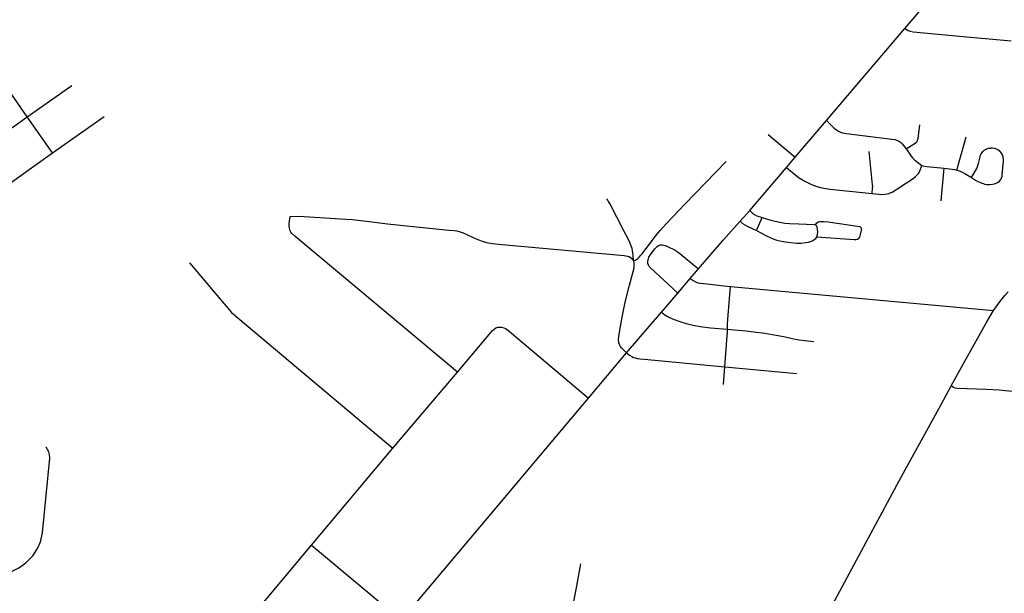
# Model space of a CAD drawing. Extents: x 1410746 to 1533160, y 578873 to 704954.
# Tile 158 of 227: x 1496796 to 1503767, y 655869 to 659930. Entities that reach past the tile are written whole.
import ezdxf

# ---------------------------------------------------------------- set-up
doc = ezdxf.new("R2010")
doc.units = 0
doc.header["$MEASUREMENT"] = 0
doc.layers.add('MC_STREETS', color=254, linetype='CONTINUOUS')

msp = doc.modelspace()

# ---------------------------------------------------------------- linework, layer by layer
at = {"layer": 'MC_STREETS'}
for p, q in [((1503063.749925, 659867.963925), (1503338.1591, 660190.013775)), ((1502507.871875, 659216.687875), (1503063.749925, 659867.963925)), ((1503475.497925, 659812.430675), (1503816.500325, 659780.199525)), ((1496849.8488, 659243.1909), (1496680.358725, 659485.852775)), ((1496849.8488, 659243.1909), (1497165.55885, 659465.7157)), ((1496321.254375, 658866.4784), (1496849.8488, 659243.1909)), ((1497028.79195, 658988.9592), (1496849.8488, 659243.1909)), ((1497028.79195, 658988.9592), (1497393.14815, 659244.241525)), ((1502285.3175, 658956.480125), (1502507.871875, 659216.687875)), ((1502094.8593, 659117.457225), (1502285.3175, 658956.480125)), ((1503432.021975, 658865.714075), (1503496.7628, 659102.00025)), ((1496501.452525, 658612.8352), (1497028.79195, 658988.9592)), ((1502224.001775, 658883.713925), (1502285.3175, 658956.480125)), ((1501964.5298, 658580.52225), (1502224.001775, 658883.713925)), ((1503320.1409, 658647.12875), (1503340.9792, 658878.1447)), ((1501897.235025, 658504.80275), (1501964.5298, 658580.52225)), ((1501775.74705, 658369.25525), (1501897.235025, 658504.80275)), ((1502011.7676, 658437.3152), (1502052.251125, 658529.836675)), ((1501601.437375, 658166.2803), (1501775.74705, 658369.25525)), ((1501543.3601, 658098.652175), (1501601.437375, 658166.2803)), ((1501455.33035, 657995.36425), (1501543.3601, 658098.652175)), ((1501829.1338, 658042.107), (1503691.545425, 657872.752025)), ((1501092.358275, 657571.63635), (1501339.002875, 657858.766825)), ((1500822.226675, 657251.857275), (1501092.358275, 657571.63635)), ((1501779.9988, 657347.1378), (1501788.628125, 657473.72775)), ((1501788.628125, 657473.72775), (1502299.1063, 657425.40615)), ((1499438.242575, 656895.964625), (1499895.919475, 657435.4455)), ((1503319.754775, 657206.29755), (1503391.0738, 657337.10255)), ((1499565.900225, 655757.484025), (1500822.226675, 657251.857275)), ((1498862.88315, 656210.027), (1499438.242575, 656895.964625)), ((1498862.88315, 656210.027), (1499499.7103, 655679.882025))]:
    msp.add_line(p, q, dxfattribs=at)
for points in [[(1503063.749925, 659867.963925), (1503085.552, 659853.745175), (1503100.718675, 659848.37365), (1503121.572825, 659845.5299), (1503475.497925, 659812.430675)], [(1502507.871875, 659216.687875), (1502562.840825, 659161.718925), (1502578.77205, 659150.07165), (1502594.062375, 659141.047075), (1502607.988525, 659134.23375), (1502622.516375, 659129.595), (1502650.79685, 659123.97525), (1502971.578025, 659085.2975), (1502991.176075, 659081.294575)], [(1503072.600125, 659016.044375), (1503136.072275, 659055.326325), (1503146.744575, 659065.3101), (1503153.11355, 659076.15455), (1503156.039825, 659088.72035), (1503168.2105, 659185.12115)], [(1502991.176075, 659081.294575), (1502998.7279, 659079.334275), (1503009.068775, 659076.22995), (1503017.70425, 659072.06395), (1503032.988325, 659062.6755), (1503042.9145, 659052.292325), (1503072.600125, 659016.044375)], [(1502831.190375, 658700.40655), (1502834.558875, 658736.728225), (1502835.18665, 658749.40945), (1502834.9398, 658761.4419), (1502811.105125, 658996.5606)], [(1503072.600125, 659016.044375), (1503106.7943, 658965.1406), (1503117.255875, 658953.29055), (1503130.473375, 658938.4753), (1503142.092125, 658928.42545), (1503160.934925, 658913.87135), (1503183.99165, 658899.2398)], [(1503534.8177, 658813.020825), (1503571.958725, 658876.824825), (1503578.412775, 658891.6437), (1503582.325175, 658905.780475), (1503586.264125, 658921.37395), (1503590.5443, 658940.240375), (1503592.992125, 658951.1252), (1503598.409125, 658970.698975), (1503603.65945, 658981.168125), (1503609.7326, 658990.529325), (1503618.3474, 659000.572275), (1503623.7785, 659005.57325), (1503637.9986, 659014.785175), (1503654.3926, 659019.94955), (1503667.9175, 659021.887525), (1503671.2115, 659021.82715)], [(1503534.8177, 658813.020825), (1503564.262875, 658794.265275), (1503579.279575, 658785.61045), (1503593.212925, 658779.161625), (1503608.831675, 658772.682), (1503617.768, 658769.603575), (1503628.390025, 658766.49435), (1503643.807975, 658764.39035), (1503663.466725, 658763.665925), (1503683.44635, 658765.1213), (1503694.737, 658767.828975), (1503705.47255, 658770.911325), (1503715.104425, 658775.106525), (1503723.906575, 658780.045825), (1503733.94445, 658788.198775), (1503741.39045, 658798.670125), (1503748.37305, 658811.657625), (1503751.088275, 658821.80885), (1503752.766425, 658836.715325), (1503761.6588, 658923.26075), (1503762.500975, 658938.546825), (1503760.078425, 658959.72165), (1503755.347875, 658974.408475), (1503748.2134, 658985.823625), (1503736.441525, 658998.665675), (1503725.528625, 659006.62345), (1503711.89675, 659014.159525), (1503696.5254, 659018.81305), (1503682.52575, 659021.619825), (1503671.2115, 659021.82715)], [(1501141.567275, 658223.815375), (1501152.817275, 658228.3987), (1501164.2756, 658235.8987), (1501173.858925, 658243.190375), (1501183.233925, 658250.8987), (1501192.06965, 658260.255775), (1501200.7662, 658270.47205), (1501261.460275, 658350.0981), (1501280.7434, 658376.8975), (1501297.003875, 658397.0605), (1501314.348375, 658418.3075), (1501330.608825, 658437.16965), (1501349.00055, 658458.396), (1501377.934475, 658490.538325), (1501504.091675, 658624.522825), (1501796.656125, 658926.555225)], [(1502224.001775, 658883.713925), (1502281.59875, 658837.11525), (1502315.68845, 658811.187325), (1502355.619025, 658787.229), (1502382.43945, 658773.327325), (1502401.950875, 658764.5895), (1502420.913775, 658756.5905), (1502440.6711, 658749.294975), (1502465.62235, 658742.6535), (1502489.785675, 658736.9165), (1502534.2436, 658730.099075), (1502831.190375, 658700.40655)], [(1502831.190375, 658700.40655), (1502900.881975, 658693.857025), (1502921.697875, 658694.932475), (1502938.0256, 658696.454125), (1502949.61055, 658699.8849), (1502959.5167, 658703.710675), (1502971.9983, 658710.0394), (1503122.15515, 658806.7436), (1503139.265025, 658820.2741), (1503152.99695, 658833.502075), (1503161.9195, 658844.996475), (1503170.995925, 658864.867825), (1503183.99165, 658899.2398)], [(1503183.99165, 658899.2398), (1503203.00145, 658893.790675), (1503218.131675, 658891.3271), (1503340.9792, 658878.1447)], [(1503340.9792, 658878.1447), (1503396.989325, 658872.988575), (1503413.267675, 658870.35595), (1503432.021975, 658865.714075)], [(1503432.021975, 658865.714075), (1503443.028575, 658862.4197), (1503460.058425, 658855.80615), (1503474.277525, 658849.5233), (1503488.496625, 658841.7524), (1503534.8177, 658813.020825)], [(1501141.567275, 658223.815375), (1501138.442275, 658264.85705), (1501137.4006, 658276.940375), (1501134.394725, 658294.701625), (1501131.5041, 658309.8839), (1501125.54055, 658327.774525), (1501115.644725, 658352.2537), (1501105.22805, 658373.868275), (1501089.863475, 658405.118275), (1501074.238475, 658435.0662), (1500974.238475, 658629.076625), (1500965.8579, 658643.325825), (1500960.5228, 658652.082575), (1500953.7662, 658661.32845)], [(1501964.5298, 658580.52225), (1501983.177825, 658561.097225), (1501997.279475, 658550.290375), (1502015.31105, 658541.67675), (1502052.251125, 658529.836675)], [(1499895.919475, 657435.4455), (1498742.81385, 658398.51045), (1498722.510075, 658416.6769), (1498715.7049, 658425.3697), (1498710.3573, 658435.774125), (1498705.5847, 658453.847475), (1498703.466525, 658471.263625), (1498704.280925, 658486.9894), (1498711.27715, 658537.072375)], [(1498711.27715, 658537.072375), (1498771.1212, 658539.072725), (1499104.72105, 658518.61615), (1499151.67675, 658515.116125), (1499270.9198, 658500.678625), (1499399.628475, 658485.84825), (1499833.497075, 658441.489075), (1499871.011825, 658438.346175), (1499889.749675, 658435.295825), (1499908.4875, 658430.938175), (1499935.193675, 658420.57345), (1500026.61475, 658379.5381), (1500062.881075, 658365.02435), (1500101.736325, 658353.74155), (1500143.8, 658345.0927), (1500185.855375, 658340.491975), (1501076.07795, 658259.817975), (1501088.422625, 658258.4322), (1501101.3237, 658256.3417), (1501110.519825, 658253.592325), (1501120.733925, 658247.35705), (1501129.2756, 658240.48205), (1501135.317275, 658233.3987), (1501141.567275, 658223.815375)], [(1501897.235025, 658504.80275), (1501914.616625, 658487.6403), (1501929.15655, 658477.44065), (1501945.866625, 658469.194125), (1502011.7676, 658437.3152)], [(1502052.251125, 658529.836675), (1502114.77085, 658510.571725), (1502143.66495, 658503.1047), (1502177.1042, 658495.96235), (1502213.78995, 658490.7679), (1502247.2292, 658487.196725), (1502312.209925, 658484.254425), (1502421.07955, 658480.13595), (1502430.639225, 658478.011575)], [(1502430.639225, 658478.011575), (1502439.93335, 658492.8822), (1502450.820775, 658500.05195), (1502463.567, 658502.441875), (1502491.9805, 658501.645225), (1502519.862875, 658498.458675), (1502744.369825, 658465.38635), (1502751.2996, 658460.158675), (1502753.75465, 658456.106175), (1502754.791375, 658451.35095), (1502755.25955, 658446.242025), (1502754.0089, 658439.342775), (1502747.293375, 658410.3205), (1502741.300275, 658390.02855), (1502736.36365, 658383.58905)], [(1502011.7676, 658437.3152), (1502082.462675, 658399.9475), (1502113.11125, 658385.539725), (1502134.856925, 658376.031875), (1502157.2181, 658369.42755), (1502177.92705, 658364.674925), (1502218.529325, 658356.64215), (1502255.826825, 658352.3134), (1502297.920575, 658348.9896), (1502327.7135, 658349.1707), (1502360.08155, 658351.85475), (1502379.820675, 658355.49975), (1502394.25935, 658359.84335), (1502407.005575, 658365.154275), (1502418.955175, 658372.5896), (1502431.966975, 658382.149275), (1502440.73, 658394.098875)], [(1502440.73, 658394.098875), (1502445.2443, 658408.969475), (1502446.306475, 658427.823275), (1502445.2443, 658448.004825), (1502442.057725, 658461.28215), (1502438.340075, 658470.045175), (1502430.639225, 658478.011575)], [(1502440.73, 658394.098875), (1502703.935525, 658375.4131), (1502714.885625, 658374.847825), (1502726.718275, 658376.45215), (1502734.96565, 658381.76545), (1502736.36365, 658383.58905)], [(1501455.33035, 657995.36425), (1501259.185475, 658174.939275), (1501251.554625, 658183.515075), (1501247.049025, 658193.515075), (1501244.3157, 658205.1317), (1501243.1768, 658218.79835), (1501244.543475, 658229.2761), (1501247.504575, 658239.2983), (1501250.9689, 658248.173975), (1501260.2572, 658264.2499), (1501292.409025, 658307.833475), (1501308.87025, 658324.8502), (1501319.55945, 658332.12595), (1501331.7057, 658336.055625), (1501343.85195, 658336.7701), (1501357.0699, 658334.62665), (1501367.787175, 658331.7687), (1501377.789975, 658327.4818), (1501436.377725, 658298.9024), (1501458.05915, 658284.66005), (1501601.437375, 658166.2803)], [(1501092.358275, 657571.63635), (1501074.641075, 657588.676025), (1501058.75565, 657605.6031), (1501049.901475, 657617.06145), (1501042.664425, 657630.000175), (1501037.401475, 657646.2281), (1501036.2199, 657663.1691), (1501037.79485, 657686.399675), (1501042.125975, 657717.898725), (1501062.0679, 657824.23005), (1501083.595675, 657929.7856), (1501113.022775, 658050.87935), (1501143.241625, 658163.2902), (1501146.32355, 658176.35175), (1501147.624375, 658190.22735), (1501146.75715, 658204.536575), (1501145.317275, 658212.7737), (1501141.567275, 658223.815375)], [(1497998.595525, 658209.037125), (1498296.051075, 657857.245475), (1499438.242575, 656895.964625)], [(1501543.3601, 658098.652175), (1501563.46535, 658083.063625), (1501581.84, 658073.617125), (1501598.32815, 658068.57775), (1501615.967225, 658064.9741), (1501681.87425, 658057.5676), (1501783.4075, 658046.591575), (1501829.1338, 658042.107)], [(1501806.639525, 657738.30865), (1501807.48975, 657777.135475), (1501812.27055, 657837.56565), (1501829.1338, 658042.107)], [(1501339.002875, 657858.766825), (1501373.1662, 657897.848775), (1501455.33035, 657995.36425)], [(1503691.545425, 657872.752025), (1503709.10315, 657897.41685), (1503727.989375, 657923.465325), (1503751.791325, 657953.3921), (1503771.303875, 657977.159275), (1503795.029875, 658002.9826)], [(1503391.0738, 657337.10255), (1503486.86895, 657512.358925), (1503644.4849, 657792.491875), (1503691.545425, 657872.752025)], [(1501339.002875, 657858.766825), (1501364.233475, 657840.0861), (1501392.313475, 657823.538875), (1501428.765075, 657807.36835), (1501469.833375, 657792.873675), (1501514.52535, 657779.586875), (1501564.38925, 657766.8159), (1501614.530875, 657757.877925), (1501686.3119, 657748.906475), (1501806.639525, 657738.30865)], [(1499895.919475, 657435.4455), (1500142.958475, 657729.082475), (1500154.332675, 657740.379575), (1500167.0688, 657747.884775), (1500180.94205, 657752.4334), (1500195.72505, 657753.797975)], [(1500195.72505, 657753.797975), (1500208.233725, 657753.343125), (1500223.471575, 657749.93165), (1500236.09815, 657744.380975), (1500248.049675, 657736.2366), (1500518.465225, 657509.286), (1500822.226675, 657251.857275)], [(1501788.628125, 657473.72775), (1501805.5059, 657691.82985), (1501806.922925, 657714.50245), (1501806.639525, 657738.30865)], [(1501806.639525, 657738.30865), (1501833.846625, 657736.891625), (1501856.2047, 657735.70135), (1501940.265125, 657727.84025), (1501994.674475, 657721.7392), (1502071.766825, 657711.21365), (1502122.7513, 657702.261225), (1502165.77565, 657694.639625), (1502214.733975, 657684.222975), (1502265.254825, 657673.285475), (1502313.7332, 657664.868925), (1502355.22625, 657659.37025), (1502419.421475, 657652.972975)], [(1501092.358275, 657571.63635), (1501113.98, 657555.320225), (1501129.264375, 657545.391925), (1501141.021575, 657539.513325), (1501154.215775, 657535.332975), (1501168.1938, 657532.459), (1501186.8574, 657529.68135), (1501216.23935, 657526.165575), (1501788.628125, 657473.72775)], [(1503729.91685, 657308.319225), (1503638.015575, 657313.342475), (1503433.9472, 657320.2009), (1503418.950775, 657322.1951), (1503408.33335, 657326.386875), (1503391.0738, 657337.10255)], [(1504032.623025, 657269.78285), (1504014.93995, 657276.468475), (1503995.842725, 657280.63515), (1503960.773275, 657284.801825), (1503729.91685, 657308.319225)], [(1502806.121925, 656261.297375), (1503040.27465, 656695.494475), (1503267.778575, 657112.0532), (1503319.754775, 657206.29755)], [(1495952.800275, 656063.259), (1496569.24635, 656002.664575), (1496625.144525, 656000.895875), (1496669.35735, 656005.538575), (1496727.526875, 656020.122525), (1496789.8942, 656048.837375), (1496840.31535, 656085.060725), (1496887.90285, 656135.181025), (1496921.757125, 656187.378425), (1496942.58515, 656234.353075), (1496958.1058, 656298.1853), (1497009.5158, 656826.2246), (1497007.74185, 656851.7603), (1497002.46135, 656870.07425), (1496984.187775, 656904.214925)], [(1498273.5812, 655501.40835), (1498342.614675, 655588.852), (1498862.88315, 656210.027)], [(1502062.739875, 654858.2286), (1502178.033275, 655078.88785), (1502518.661425, 655725.640675), (1502806.121925, 656261.297375)], [(1500506.537025, 654748.967925), (1500687.882125, 655660.8696), (1500736.3613, 655896.33315), (1500768.554325, 656077.386575)]]:
    msp.add_lwpolyline(points, dxfattribs=at)

doc.saveas('drawing.dxf')
